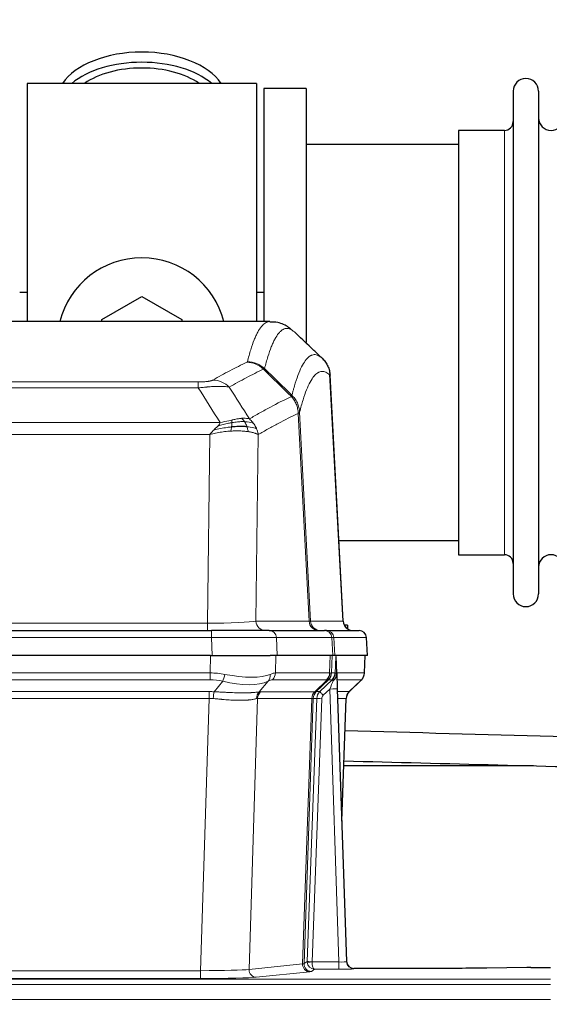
# Model space of a CAD drawing. Header units: inches. Extents: x 0 to 17820, y -10 to 12600.
# Tile 59 of 117: x 3451 to 3664, y 10421 to 10816. Entities that reach past the tile are written whole.
import ezdxf

# ---------------------------------------------------------------- set-up
doc = ezdxf.new("R2010")
doc.units = ezdxf.units.IN
doc.layers.add('1', color=7, linetype='Continuous', true_color=0xffffff)
doc.layers.add('254', color=7, linetype='Continuous', true_color=0xffffff)
doc.styles.add('latin_extended', font='simplex.shx')
doc.dimstyles.get("Standard").update_dxf_attribs({"dimtxt": 0.18, "dimasz": 0.18, "dimexe": 0.18, "dimexo": 0.0625, "dimgap": 0.09, "dimtad": 0, "dimtih": 1, "dimtoh": 1, "dimdec": 4, "dimzin": 0, "dimdsep": 46, "dimtxsty": 'Standard', "dimcen": 0.09, "dimadec": 0, "dimazin": 0, "dimtfac": 1, "dimtdec": 4, "dimtofl": 0, "dimtmove": 0, "dimatfit": 3, "dimfxl": 1, "dimtolj": 1, "dimtzin": 0, "dimarcsym": 0})

# ---------------------------------------------------------------- blocks, each defined once
blk = doc.blocks.new('_U3')
at = {"layer": '254', "color": 3, "linetype": 'Continuous', "lineweight": 13, "transparency": 16777216}
for p, q in [((3912.93, 9280.7), (3912.93, 11785.66)), ((3546.09, 9280.7), (3942.93, 9280.7)), ((3912.93, 9175.7), (3912.93, 8778.65)), ((5283.09, 8673.65), (3882.93, 8673.65))]:
    blk.add_line(p, q, dxfattribs=at)
at = {"layer": '254', "color": 3, "transparency": 16777216}
for points in [[(3930.43, 9175.7), (3895.43, 9175.7), (3912.93, 9280.7)], [(3895.43, 8778.65), (3930.43, 8778.65), (3912.93, 8673.65)]]:
    blk.add_solid(points, dxfattribs=at)
at = {"layer": 'Defpoints', "color": 0, "transparency": 16777216}
for p in [(3516.09, 9280.7), (3912.93, 8673.65), (5313.09, 8673.65)]:
    blk.add_point(p, dxfattribs=at)
at = {"layer": '254', "color": 2, "lineweight": 13, "transparency": 16777216, "insert": (3755.43, 11463.16), "char_height": 105, "attachment_point": 1, "rotation": 90, "style": 'latin_extended'}
blk.add_mtext('\\A1;607', dxfattribs=at)

msp = doc.modelspace()

# ---------------------------------------------------------------- linework, layer by layer
at = {"layer": '1', "color": 2, "linetype": 'Continuous', "lineweight": 25}
for p, q in [((3454.09, 10790.649), (3454.09, 10695.049)), ((3546.09, 10790.649), (3454.09, 10790.649)), ((3546.09, 10790.649), (3546.09, 10695.049)), ((3566.09, 10788.649), (3549.09, 10788.649)), ((3549.09, 10788.649), (3549.09, 10695.051)), ((3566.09, 10788.649), (3566.09, 10686.649)), ((3649.09, 10787.549), (3649.09, 10585.749)), ((3659.29, 10787.549), (3659.29, 10585.749)), ((3627.09, 10771.799), (3627.09, 10601.499)), ((3645.59, 10771.799), (3627.09, 10771.799)), ((3627.095, 10766.149), (3566.09, 10766.149)), ((3454.104, 10706.768), (3451.098, 10706.768)), ((3549.102, 10706.768), (3546.096, 10706.768)), ((3484.09, 10695.887), (3500.09, 10705.124)), ((3500.09, 10705.124), (3516.09, 10695.887)), ((3551.443, 10695.044), (3288.736, 10695.044)), ((3484.09, 10695.044), (3484.09, 10695.887)), ((3516.09, 10695.887), (3516.09, 10695.044)), ((3580.865, 10574.832), (3575.594, 10673.968)), ((3579.151, 10607.149), (3627.095, 10607.149)), ((3627.09, 10601.499), (3645.59, 10601.499)), ((3312.179, 10571.044), (3528, 10571.044)), ((3551.255, 10571.044), (3528, 10571.044)), ((3551.255, 10571.044), (3573.429, 10571.044)), ((3574.126, 10571.044), (3573.429, 10571.044)), ((3574.126, 10571.044), (3587.237, 10571.044)), ((3582.59, 10573.149), (3581.337, 10573.149)), ((3582.59, 10573.149), (3582.59, 10571.75)), ((3590.628, 10561.044), (3590.247, 10568.203)), ((3527.701, 10561.044), (3312.478, 10561.044)), ((3527.701, 10561.044), (3551.56, 10561.044)), ((3554.455, 10561.044), (3551.56, 10561.044)), ((3576.709, 10561.044), (3554.455, 10561.044)), ((3577.494, 10561.044), (3576.709, 10561.044)), ((3590.611, 10561.044), (3577.494, 10561.044)), ((3578.301, 10553.883), (3578.074, 10560.613)), ((3589.439, 10554.034), (3589.687, 10561.044)), ((3578.302, 10553.833), (3578.301, 10553.883)), ((3578.51, 10547.566), (3582.199, 10438.189)), ((3583.289, 10546.52), (3588.026, 10551.029)), ((3580.298, 10494.541), (3582.077, 10543.815)), ((3657.292, 10516.768), (3581.107, 10516.768)), ((3582.199, 10438.189), (3582.206, 10438.055)), ((3615.089, 10435.423), (3585.187, 10435.423)), ((3654.633, 10435.832), (3638.469, 10435.587)), ((3656.132, 10435.843), (3664.089, 10435.843))]:
    msp.add_line(p, q, dxfattribs=at)
at = {"layer": '1', "color": 110, "linetype": 'Continuous', "lineweight": 13}
for p, q in [((3645.59, 10771.799), (3645.59, 10601.499)), ((3317.418, 10670.837), (3522.761, 10670.837)), ((3522.761, 10668.421), (3522.761, 10670.837)), ((3580.853, 10574.835), (3575.605, 10673.53)), ((3522.761, 10668.421), (3317.418, 10668.421)), ((3567.206, 10574.835), (3562.854, 10658.227)), ((3563.41, 10658.703), (3567.787, 10574.835)), ((3308.687, 10654.59), (3531.492, 10654.59)), ((3527.379, 10649.692), (3312.8, 10649.692)), ((3526.411, 10574.009), (3527.379, 10649.692)), ((3546.811, 10649.682), (3545.854, 10574.835)), ((3313.768, 10574.009), (3526.411, 10574.009)), ((3526.411, 10571.044), (3526.411, 10574.009)), ((3528, 10571.044), (3528, 10568.201)), ((3545.854, 10574.835), (3567.206, 10574.835)), ((3567.787, 10574.835), (3580.853, 10574.835)), ((3528, 10568.201), (3312.179, 10568.201)), ((3528.293, 10561.044), (3528, 10568.201)), ((3554.162, 10568.201), (3554.455, 10561.044)), ((3576.336, 10568.201), (3554.162, 10568.201)), ((3576.709, 10561.044), (3576.336, 10568.201)), ((3577.12, 10568.201), (3577.494, 10561.044)), ((3590.231, 10568.201), (3577.12, 10568.201)), ((3590.611, 10561.044), (3590.231, 10568.201)), ((3527.51, 10554.05), (3527.701, 10561.044)), ((3553.883, 10561.044), (3553.692, 10554.05)), ((3575.44, 10554.05), (3575.683, 10561.044)), ((3576.468, 10561.044), (3576.225, 10554.05)), ((3589.423, 10554.05), (3589.671, 10561.044)), ((3312.669, 10554.05), (3527.51, 10554.05)), ((3527.51, 10551.312), (3312.669, 10551.312)), ((3527.51, 10551.312), (3527.51, 10554.05)), ((3574.257, 10551.312), (3552.51, 10551.312)), ((3553.692, 10554.05), (3575.44, 10554.05)), ((3569.477, 10546.504), (3574.423, 10551.3)), ((3574.969, 10551.3), (3570.077, 10546.556)), ((3571.514, 10546.562), (3576.441, 10551.312)), ((3576.441, 10551.312), (3575.007, 10551.312)), ((3576.225, 10554.05), (3577.686, 10554.05)), ((3578.295, 10554.05), (3589.423, 10554.05)), ((3588.205, 10551.312), (3578.385, 10551.312)), ((3529.081, 10546.485), (3532.534, 10550.754)), ((3550.733, 10550.754), (3547.24, 10546.436)), ((3575.512, 10547.569), (3572.902, 10545.054)), ((3579.206, 10438.028), (3575.512, 10547.569)), ((3583.297, 10546.539), (3588.11, 10551.12)), ((3313.011, 10546.562), (3527.168, 10546.562)), ((3527.168, 10543.824), (3313.011, 10543.824)), ((3523.694, 10434.538), (3527.168, 10543.824)), ((3527.168, 10543.824), (3527.168, 10546.562)), ((3546.561, 10543.783), (3543.103, 10435.007)), ((3568.295, 10543.783), (3546.561, 10543.783)), ((3547.743, 10546.504), (3569.477, 10546.504)), ((3564.588, 10437.254), (3568.301, 10543.783)), ((3568.884, 10543.827), (3565.174, 10437.368)), ((3566.402, 10438.265), (3570.294, 10543.827)), ((3572.291, 10543.686), (3568.4, 10438.124)), ((3570.294, 10543.827), (3568.884, 10543.827)), ((3570.102, 10546.562), (3571.514, 10546.562)), ((3578.544, 10546.562), (3583.284, 10546.562)), ((3582.066, 10543.827), (3578.636, 10543.827)), ((3580.293, 10494.714), (3582.066, 10543.827)), ((3543.103, 10435.007), (3564.588, 10437.254)), ((3565.174, 10437.368), (3566.402, 10438.265)), ((3568.401, 10438.028), (3579.206, 10438.028)), ((3579.206, 10438.028), (3579.206, 10435.134)), ((3316.485, 10434.538), (3523.694, 10434.538)), ((3523.694, 10434.538), (3523.694, 10431.435)), ((3567.497, 10434.137), (3546.012, 10431.89)), ((3569.364, 10435.134), (3568.17, 10434.262)), ((3579.206, 10435.134), (3569.364, 10435.134)), ((3585.187, 10435.423), (3585.197, 10435.291)), ((3176.089, 10431.069), (3664.089, 10431.069)), ((3176.089, 10429), (3664.089, 10429)), ((3523.694, 10431.435), (3316.485, 10431.435)), ((3176.089, 10422.974), (3664.089, 10422.974))]:
    msp.add_line(p, q, dxfattribs=at)
at = {"layer": '1', "color": 2, "linetype": 'Continuous', "lineweight": 25}
for centre, radius, start, end in [((3654.19, 10787.549), 5.1, 0, 180), ((3664.29, 10776.799), 5, 180, 0), ((3645.59, 10775.299), 3.5, 270, 0), ((3500.09, 10686.649), 34, 14.29875, 165.70125), ((3645.59, 10597.999), 3.5, 0, 90), ((3664.29, 10596.499), 5, 0, 180), ((3654.19, 10585.749), 5.1, 180, 0), ((3584.86, 10575.044), 4, 182.9487, 270), ((3587.251, 10568.044), 3, 3.83197, 90)]:
    msp.add_arc(centre, radius, start, end, dxfattribs=at)
for centre, major_axis, ratio, start_param, end_param in [((3500.09, 10783.719), (34, 0), 0.5735764, 0.3633693, 2.7782723), ((3500.09, 10779.623), (34, 0), 0.5735764, 0.6009523, 2.5406894), ((3500.09, 10779.623), (-30, 0), 0.5735764, 4.712389, 5.5877152), ((3500.09, 10779.623), (-30, 0), 0.5735764, 3.8370627, 4.712389), ((3578.51, 10547.74), (-0.227, 6.726), 0.0008736, 0.4374328, 1.5967123), ((3585.333, 10553.998), (3.174, -2.434), 0.9869112, 6.1322815, 6.2830018), ((3586.074, 10543.662), (-3.886, 0.947), 0.998973, 5.7186048, 6.4862172), ((3585.186, 10438.427), (-0.15, 3), 0.998739, 1.5545356, 3.0917055), ((3656.135, 10435.764), (-3, 0), 0.0262223, 4.7133912, 5.2365954)]:
    msp.add_ellipse(centre, major_axis=major_axis, ratio=ratio, start_param=start_param, end_param=end_param, dxfattribs=at)
at = {"layer": '1', "color": 110, "linetype": 'Continuous', "lineweight": 13}
for centre, major_axis, ratio, start_param, end_param in [((3542.269, 10668.827), (-4.281, 9.037), 0.9659395, 5.0815715, 5.8272089), ((3542.456, 10668.987), (-9.695, 2.45), 0.9931439, 4.2008878, 4.9582972), ((3528.608, 10661.681), (4.97, -8.677), 0.9635717, 1.8622888, 2.6052468), ((3526.491, 10575.044), (20.002, 0.052), 0.0517476, 4.708281, 6.0295934), ((3549.73, 10575.044), (0, 4), 0.9702957, 1.6231562, 3.1415927), ((3551.255, 10568.044), (0, -3), 0.9702957, 1.6231562, 3.1415927), ((3571.082, 10575.044), (0, -4), 0.9702957, 4.7647489, 6.2831853), ((3547.761, 10575.044), (-20.038, 0.208), 0.001459, 2.8976729, 3.1068244), ((3571.779, 10575.044), (0, -4), 0.9993908, 4.7647489, 6.2831853), ((3573.429, 10568.044), (0, -3), 0.9702957, 1.6231562, 3.1415927), ((3574.126, 10568.044), (0, -3), 0.9993908, 1.6231562, 3.1415927), ((3584.845, 10575.044), (0, -4), 0.9993908, 4.7647489, 6.2831853), ((3587.237, 10568.044), (0, -3), 0.9993908, 1.6231562, 3.1415927), ((3527.948, 10568.044), (27.018, 0.123), 0.0058026, 0.2445567, 1.5688664), ((3550.108, 10568.044), (27.029, 0.156), 0.000812, 0.0348973, 0.2440487), ((3526.861, 10531.19), (26.983, 1.545), 0.8452785, 1.2775604, 1.4983912), ((3526.861, 10528.312), (16.721, 16.271), 0.9721633, 0.5640914, 0.7849223), ((3532.534, 10553.631), (-0.881, -3.902), 0.2224052, 0.7930597, 1.5799958), ((3527.764, 10564.279), (-26.677, 8.186), 0.3267204, 1.882912, 2.7667489), ((3548.037, 10553.631), (1.736, -3.604), 0.8689501, 0.3464596, 1.1333957), ((3529.557, 10528.312), (23.46, 22.829), 0.1194803, 0.122173, 0.3430038), ((3526.861, 10531.19), (27.492, 22.639), 0.1155218, 0.1441436, 0.3649744), ((3549.813, 10554.19), (0, -4), 0.9702957, 0.7679449, 1.5358897), ((3571.561, 10554.19), (0, -4), 0.9702957, 0.7679449, 1.5358897), ((3551.126, 10528.312), (23.636, 22.829), 0.1185165, 0.0901185, 0.1220987), ((3571.727, 10554.178), (-0.603, -3.954), 0.9772749, 0.9153799, 1.6837369), ((3549.58, 10564.279), (-25.449, 12.923), 0.0600246, 2.9512599, 3.096611), ((3572.192, 10554.178), (1.703, -3.619), 0.9971774, 0.3287851, 1.0971421), ((3551.207, 10528.312), (23.81, 22.997), 0.0168485, 0.0174428, 0.0494228), ((3572.23, 10554.19), (0, -4), 0.9993908, 0.7679449, 1.5358897), ((3548.43, 10531.189), (27.661, 22.629), 0.117212, 0.1096857, 0.1416659), ((3549.58, 10564.279), (-26.658, 10.191), 0.0473724, 2.9456198, 3.0909709), ((3548.43, 10531.189), (27.808, 22.856), 0.0163197, 0.0204946, 0.0524747), ((3573.665, 10554.19), (3.533, 1.889), 0.9978056, 4.9883712, 5.1348716), ((3577.83, 10549.873), (1.388, -1.44), 0.0242285, 3.1658454, 3.9417885), ((3578.416, 10550.528), (1.583, -1.222), 0.0276319, 3.169255, 3.9405385), ((3579.684, 10553.98), (-1.999, 0.077), 0.1036431, 0.0350743, 0.8106069), ((3564.389, 10528.312), (23.826, 22.997), 0.016839, 6.1714068, 6.3006297), ((3585.428, 10554.19), (0, 4), 0.9993908, 3.9095375, 4.6774824), ((3527.764, 10564.279), (-25.873, 10.634), 0.4068526, 1.919368, 2.8032049), ((3575.512, 10547.639), (1.856, 4.567), 0.0053314, 4.6992705, 5.4949999), ((3575.512, 10547.465), (2.998, 0.101), 0.0348797, 6.2820091, 7.8528054), ((3526.379, 10522.562), (17.528, 16.98), 0.9676454, 0.7049963, 0.7848438), ((3526.379, 10519.684), (2.819, 24.028), 0.8253154, 0.0219437, 0.1017912), ((3529.081, 10543.608), (0.32, 3.987), 0.0824896, 0.7712526, 1.5399639), ((3549.936, 10543.559), (-0.926, 3.891), 0.9457602, 0.5436933, 1.3082514), ((3526.373, 10519.517), (20.559, 24.143), 0.1188179, 0.0965282, 0.1715462), ((3550.439, 10543.626), (0, 4), 0.9702957, 0.7679449, 1.5315264), ((3523.677, 10522.395), (24.592, 23.931), 0.1189226, 0.1216051, 0.196623), ((3572.173, 10543.626), (0, 4), 0.9702957, 0.7679449, 1.5315264), ((3572.179, 10543.626), (-0.019, 4), 0.9702844, 0.7633847, 1.5270253), ((3572.854, 10543.679), (-1.442, 3.731), 0.998056, 0.3995344, 1.1665625), ((3548.042, 10519.668), (20.849, 24.157), 0.0182438, 0.0122069, 0.0346604), ((3572.879, 10543.685), (0, 4), 0.9993908, 0.7679449, 1.5351916), ((3545.265, 10522.545), (24.848, 24.014), 0.0168509, 0.0174344, 0.0398876), ((3574.291, 10543.685), (2.83, 2.828), 0.9993905, 1.5533428, 2.3205896), ((3572.291, 10543.756), (1.999, -0.074), 0.0348758, 3.1764983, 4.7136745), ((3572.902, 10545.124), (1.388, -1.44), 0.0242285, 3.1658454, 4.7375178), ((3574.291, 10543.615), (1.703, 1.052), 0.998638, 1.7848012, 2.5520479), ((3586.061, 10543.685), (0, -4), 0.9993908, 3.9095375, 4.6767843), ((3561.193, 10519.668), (20.882, 24.158), 0.0154016, 6.2548756, 6.2989002), ((3558.416, 10522.545), (24.879, 24.014), 0.016827, 6.2565923, 6.3006169), ((3567.497, 10437.136), (0.312, -2.984), 0.969741, 4.5720353, 6.175756), ((3545.171, 10437.282), (20.016, 0.105), 0.0266879, 6.037898, 6.2472222), ((3568.17, 10437.261), (1.769, -2.423), 0.9990158, 4.0464368, 5.6519121), ((3569.4, 10438.159), (0.383, 2.976), 0.9995817, 1.663398, 1.7591635), ((3568.4, 10438.194), (1.999, -0.074), 0.0348758, 3.1764983, 4.7136745), ((3568.401, 10438.098), (-1.997, -0.118), 0.0348391, 0.0373692, 1.5687431), ((3569.364, 10438.133), (-0.98, 2.84), 0.9849493, 1.294853, 2.8045628), ((3569.4, 10438.089), (0.606, 0.798), 0.9977275, 2.1838952, 2.2796607), ((3569.364, 10438.133), (-0.028, 3), 0.3214645, 1.6026847, 3.1123946), ((3579.194, 10438.29), (-3.005, 0.103), 0.0869619, 1.577888, 3.1486843), ((3585.197, 10438.29), (-2.991, -0.235), 0.9996552, 0.0000105, 1.4923863), ((3523.688, 10435.036), (20.013, 0.095), 0.0248544, 4.7125895, 6.0379715), ((3546.012, 10434.889), (0.312, -2.984), 0.969741, 4.5720353, 6.175756), ((3545.171, 10434.283), (23.014, 0), 0.0261612, 6.0380559, 6.2473801), ((3579.194, 10435.291), (-6.003, 0), 0.0262109, 1.5728579, 3.1436542), ((3523.688, 10432.037), (-23.012, 0), 0.0261647, 1.5710736, 2.8964556)]:
    msp.add_ellipse(centre, major_axis=major_axis, ratio=ratio, start_param=start_param, end_param=end_param, dxfattribs=at)
for points, knots in [([(3542.456, 10678.923), (3542.894, 10680.662), (3543.784, 10683.858), (3544.705, 10686.493), (3545.407, 10688.258), (3545.643, 10688.811), (3546.119, 10689.847), (3546.359, 10690.33), (3547.084, 10691.673), (3547.575, 10692.428), (3548.199, 10693.195), (3548.324, 10693.34), (3548.575, 10693.611), (3548.954, 10693.992), (3549.336, 10694.294), (3550.107, 10694.791), (3550.72, 10695.015), (3551.343, 10695.044), (3551.436, 10695.044)], [0, 0, 0, 0, 0.1619138, 0.3238276, 0.3238276, 0.4047846, 0.4047846, 0.4857415, 0.4857415, 0.6476553, 0.6476553, 0.6881337, 0.6881337, 0.7286122, 0.8095691, 0.8095691, 0.9714829, 1, 1, 1, 1]), ([(3561.298, 10690.897), (3560.74, 10691.41), (3559.638, 10692.154), (3558.028, 10692.425), (3556.985, 10692.043), (3556.213, 10691.545), (3555.83, 10691.244), (3555.451, 10690.863), (3555.199, 10690.591), (3555.074, 10690.447), (3554.45, 10689.68), (3553.958, 10688.925), (3553.231, 10687.583), (3552.991, 10687.1), (3552.515, 10686.065), (3552.279, 10685.512), (3551.576, 10683.748), (3550.654, 10681.116), (3549.762, 10677.922), (3549.324, 10676.184)], [0, 0, 0, 0, 0.125, 0.25, 0.375, 0.375, 0.4375, 0.46875, 0.46875, 0.5, 0.5, 0.625, 0.625, 0.6875, 0.6875, 0.75, 0.75, 0.875, 1, 1, 1, 1]), ([(3560.321, 10665.469), (3560.377, 10665.692), (3560.433, 10665.912), (3560.545, 10666.349), (3560.713, 10666.996), (3561.109, 10668.459), (3561.452, 10669.631), (3562.145, 10671.865), (3563.086, 10674.552), (3564.544, 10677.71), (3565.548, 10679.232), (3566.122, 10679.925), (3566.186, 10679.999), (3566.314, 10680.144), (3566.507, 10680.354), (3566.958, 10680.797), (3567.35, 10681.094), (3567.678, 10681.296), (3567.744, 10681.335), (3567.876, 10681.406), (3568.074, 10681.507), (3568.539, 10681.694), (3568.942, 10681.772), (3569.754, 10681.819), (3570.851, 10681.589), (3571.979, 10680.775), (3572.55, 10680.221)], [0, 0, 0, 0, 0.015625, 0.015625, 0.03125, 0.0625, 0.125, 0.125, 0.25, 0.375, 0.5, 0.5, 0.515625, 0.515625, 0.53125, 0.5625, 0.625, 0.625, 0.640625, 0.640625, 0.65625, 0.6875, 0.75, 0.75, 0.875, 1, 1, 1, 1]), ([(3528.608, 10671.587), (3529.742, 10672.239), (3530.877, 10672.878), (3533.149, 10674.128), (3534.287, 10674.739), (3537.702, 10676.533), (3539.984, 10677.674), (3542.269, 10678.761)], [0, 0, 0, 0, 0.25, 0.25, 0.5, 0.5, 1, 1, 1, 1]), ([(3542.456, 10678.923), (3542.45, 10678.896), (3542.431, 10678.869), (3542.368, 10678.815), (3542.325, 10678.788), (3542.269, 10678.761)], [0, 0, 0, 0, 0.5, 0.5, 1, 1, 1, 1]), ([(3548.865, 10675.945), (3546.577, 10674.856), (3544.293, 10673.713), (3540.874, 10671.917), (3539.735, 10671.305), (3537.46, 10670.054), (3536.323, 10669.415), (3535.188, 10668.762)], [0, 0, 0, 0, 0.5, 0.5, 0.75, 0.75, 1, 1, 1, 1]), ([(3575.605, 10673.53), (3575.036, 10674.076), (3573.911, 10674.875), (3572.817, 10675.092), (3572.008, 10675.037), (3571.606, 10674.955), (3571.142, 10674.763), (3570.944, 10674.661), (3570.813, 10674.588), (3570.747, 10674.549), (3570.419, 10674.345), (3570.029, 10674.044), (3569.579, 10673.598), (3569.387, 10673.387), (3569.259, 10673.241), (3569.196, 10673.166), (3568.623, 10672.47), (3567.622, 10670.943), (3566.167, 10667.782), (3564.761, 10663.751), (3563.855, 10660.483), (3563.41, 10658.703)], [0, 0, 0, 0, 0.125, 0.25, 0.25, 0.3125, 0.34375, 0.359375, 0.359375, 0.375, 0.375, 0.4375, 0.46875, 0.484375, 0.484375, 0.5, 0.5, 0.625, 0.75, 0.875, 1, 1, 1, 1]), ([(3528.608, 10671.587), (3528.587, 10671.575), (3528.565, 10671.563), (3528.519, 10671.539), (3528.494, 10671.527), (3528.419, 10671.491), (3528.365, 10671.467), (3528.247, 10671.42), (3528.183, 10671.397), (3528.047, 10671.352), (3527.973, 10671.329), (3527.816, 10671.284), (3527.732, 10671.262), (3527.597, 10671.23), (3527.55, 10671.219), (3527.454, 10671.198), (3527.404, 10671.187), (3527.25, 10671.156), (3527.142, 10671.136), (3526.914, 10671.097), (3526.794, 10671.079), (3526.605, 10671.052), (3526.508, 10671.038), (3526.407, 10671.026), (3526.339, 10671.017), (3526.304, 10671.013), (3526.129, 10670.993), (3525.985, 10670.978), (3525.538, 10670.935), (3525.221, 10670.912), (3524.801, 10670.888), (3524.716, 10670.883), (3524.543, 10670.875), (3524.456, 10670.871), (3524.195, 10670.861), (3524.019, 10670.855), (3523.664, 10670.846), (3523.485, 10670.843), (3523.125, 10670.838), (3522.943, 10670.837), (3522.761, 10670.837)], [0, 0, 0, 0, 0.03125, 0.03125, 0.0625, 0.0625, 0.125, 0.125, 0.1875, 0.1875, 0.25, 0.25, 0.3125, 0.3125, 0.34375, 0.34375, 0.375, 0.375, 0.4375, 0.4375, 0.5, 0.5, 0.53125, 0.546875, 0.546875, 0.5625, 0.5625, 0.625, 0.625, 0.75, 0.75, 0.78125, 0.78125, 0.8125, 0.8125, 0.875, 0.875, 0.9375, 0.9375, 1, 1, 1, 1]), ([(3535.188, 10668.762), (3534.89, 10668.817), (3534.564, 10668.865), (3533.851, 10668.945), (3533.464, 10668.977), (3532.836, 10669.012), (3532.564, 10669.024), (3532.279, 10669.032), (3532.164, 10669.035), (3532.106, 10669.037), (3531.93, 10669.041), (3531.811, 10669.043), (3531.209, 10669.05), (3530.7, 10669.046), (3530.028, 10669.029), (3529.891, 10669.025), (3529.684, 10669.018), (3529.615, 10669.016), (3529.475, 10669.01), (3529.405, 10669.008), (3529.053, 10668.993), (3528.766, 10668.979), (3527.89, 10668.93), (3527.285, 10668.888), (3526.582, 10668.83), (3526.503, 10668.823), (3526.345, 10668.809), (3526.266, 10668.803), (3526.028, 10668.781), (3525.869, 10668.767), (3525.389, 10668.721), (3525.067, 10668.689), (3524.091, 10668.584), (3523.431, 10668.507), (3522.761, 10668.421)], [0, 0, 0, 0, 0.125, 0.125, 0.25, 0.25, 0.3125, 0.328125, 0.328125, 0.34375, 0.34375, 0.375, 0.375, 0.5, 0.5, 0.53125, 0.53125, 0.546875, 0.546875, 0.5625, 0.5625, 0.625, 0.625, 0.75, 0.75, 0.765625, 0.765625, 0.78125, 0.78125, 0.8125, 0.8125, 0.875, 0.875, 1, 1, 1, 1]), ([(3543.255, 10655.968), (3544.653, 10656.801), (3546.052, 10657.615), (3548.855, 10659.2), (3550.257, 10659.972), (3554.471, 10662.227), (3557.287, 10663.647), (3560.109, 10664.986)], [0, 0, 0, 0, 0.25, 0.25, 0.5, 0.5, 1, 1, 1, 1]), ([(3560.321, 10665.469), (3560.3, 10665.421), (3560.284, 10665.345), (3560.226, 10665.172), (3560.184, 10665.075), (3560.109, 10664.986)], [0, 0, 0, 0, 0.5, 0.5, 1, 1, 1, 1]), ([(3560.109, 10664.986), (3560.517, 10664.542), (3560.89, 10664.057), (3561.549, 10663.019), (3561.834, 10662.467), (3562.306, 10661.315), (3562.491, 10660.714), (3562.755, 10659.486), (3562.833, 10658.858), (3562.854, 10658.227)], [0, 0, 0, 0, 0.25, 0.25, 0.5, 0.5, 0.75, 0.75, 1, 1, 1, 1]), ([(3560.321, 10665.469), (3560.51, 10665.277), (3560.912, 10664.871), (3561.477, 10664.164), (3562.032, 10663.331), (3562.648, 10662.15), (3563.207, 10660.6), (3563.342, 10659.335), (3563.41, 10658.703)], [0, 0, 0, 0, 0.1064395, 0.2252974, 0.3565726, 0.5002636, 0.7501339, 1, 1, 1, 1]), ([(3562.854, 10658.227), (3560.168, 10656.951), (3557.488, 10655.602), (3553.478, 10653.465), (3552.142, 10652.735), (3549.475, 10651.236), (3548.142, 10650.468), (3546.811, 10649.682)], [0, 0, 0, 0, 0.5, 0.5, 0.75, 0.75, 1, 1, 1, 1]), ([(3563.41, 10658.703), (3563.403, 10658.685), (3563.377, 10658.614), (3563.27, 10658.503), (3563.077, 10658.369), (3562.923, 10658.271), (3562.854, 10658.227)], [0, 0, 0, 0, 0.1283244, 0.5000876, 0.7752121, 1, 1, 1, 1]), ([(3530.622, 10653.147), (3530.855, 10653.407), (3531.277, 10653.879), (3531.426, 10654.37), (3531.492, 10654.59)], [0, 0, 0, 0, 0.5515604, 1, 1, 1, 1]), ([(3536.26, 10654.501), (3535.803, 10654.423), (3535.339, 10654.335), (3533.468, 10653.945), (3532.032, 10653.569), (3530.622, 10653.147)], [0, 0, 0, 0, 0.25, 0.25, 1, 1, 1, 1]), ([(3536.11, 10655.534), (3535.75, 10655.453), (3535.383, 10655.37), (3533.889, 10655.036), (3532.713, 10654.779), (3531.492, 10654.59)], [0, 0, 0, 0, 0.25, 0.25, 1, 1, 1, 1]), ([(3536.092, 10652.759), (3536.104, 10652.836), (3536.115, 10652.914), (3536.16, 10653.224), (3536.189, 10653.455), (3536.233, 10653.9), (3536.248, 10654.113), (3536.258, 10654.375), (3536.26, 10654.439), (3536.26, 10654.501)], [0, 0, 0, 0, 0.125, 0.125, 0.5, 0.5, 0.875, 0.875, 1, 1, 1, 1]), ([(3540.079, 10656.229), (3539.93, 10656.216), (3539.779, 10656.201), (3539.164, 10656.13), (3538.685, 10656.055), (3537.691, 10655.874), (3537.176, 10655.767), (3536.469, 10655.613), (3536.29, 10655.574), (3536.11, 10655.534)], [0, 0, 0, 0, 0.125, 0.125, 0.5, 0.5, 0.875, 0.875, 1, 1, 1, 1]), ([(3536.26, 10654.501), (3536.262, 10654.625), (3536.26, 10654.741), (3536.247, 10655.006), (3536.231, 10655.143), (3536.183, 10655.372), (3536.151, 10655.465), (3536.11, 10655.534)], [0, 0, 0, 0, 0.25, 0.25, 0.625, 0.625, 1, 1, 1, 1]), ([(3541.304, 10654.907), (3541.118, 10654.913), (3540.929, 10654.917), (3540.157, 10654.919), (3539.547, 10654.894), (3538.277, 10654.79), (3537.618, 10654.712), (3536.716, 10654.577), (3536.489, 10654.54), (3536.26, 10654.501)], [0, 0, 0, 0, 0.125, 0.125, 0.5, 0.5, 0.875, 0.875, 1, 1, 1, 1]), ([(3543.255, 10655.968), (3542.562, 10656.192), (3541.796, 10656.286), (3540.669, 10656.271), (3540.378, 10656.255), (3540.079, 10656.229)], [0, 0, 0, 0, 0.75, 0.75, 1, 1, 1, 1]), ([(3541.304, 10654.907), (3541.205, 10655.057), (3541.104, 10655.198), (3540.847, 10655.527), (3540.69, 10655.701), (3540.379, 10656.001), (3540.226, 10656.128), (3540.079, 10656.229)], [0, 0, 0, 0, 0.25, 0.25, 0.625, 0.625, 1, 1, 1, 1]), ([(3544.962, 10654.161), (3544.263, 10654.492), (3543.393, 10654.717), (3542.032, 10654.868), (3541.675, 10654.894), (3541.304, 10654.907)], [0, 0, 0, 0, 0.75, 0.75, 1, 1, 1, 1]), ([(3542.29, 10652.844), (3542.259, 10652.935), (3542.226, 10653.026), (3542.092, 10653.389), (3541.979, 10653.662), (3541.73, 10654.187), (3541.593, 10654.44), (3541.402, 10654.755), (3541.353, 10654.832), (3541.304, 10654.907)], [0, 0, 0, 0, 0.125, 0.125, 0.5, 0.5, 0.875, 0.875, 1, 1, 1, 1]), ([(3544.962, 10654.161), (3544.839, 10654.327), (3544.711, 10654.49), (3544.379, 10654.887), (3544.168, 10655.117), (3543.726, 10655.557), (3543.495, 10655.768), (3543.255, 10655.968)], [0, 0, 0, 0, 0.25, 0.25, 0.625, 0.625, 1, 1, 1, 1]), ([(3546.172, 10652.02), (3546.133, 10652.115), (3546.093, 10652.209), (3545.925, 10652.581), (3545.786, 10652.856), (3545.483, 10653.393), (3545.319, 10653.654), (3545.083, 10653.994), (3545.023, 10654.078), (3544.962, 10654.161)], [0, 0, 0, 0, 0.125, 0.125, 0.5, 0.5, 0.875, 0.875, 1, 1, 1, 1]), ([(3527.379, 10649.692), (3527.502, 10649.872), (3527.778, 10650.277), (3528.311, 10650.888), (3528.724, 10651.302), (3528.95, 10651.528)], [0, 0, 0, 0, 0.2664231, 0.5992998, 1, 1, 1, 1]), ([(3535.777, 10651.108), (3535.37, 10651.079), (3534.564, 10651.021), (3533.331, 10650.886), (3532.107, 10650.717), (3530.894, 10650.513), (3529.7, 10650.274), (3528.529, 10650.005), (3527.76, 10649.795), (3527.379, 10649.692)], [0, 0, 0, 0, 0.1523218, 0.3014284, 0.4473536, 0.5901335, 0.7298066, 0.8664141, 1, 1, 1, 1]), ([(3528.95, 10651.528), (3529.16, 10651.73), (3529.453, 10652.012), (3529.9, 10652.425), (3530.253, 10652.764), (3530.506, 10653.026), (3530.622, 10653.147)], [0, 0, 0, 0, 0.3659786, 0.5111863, 0.7766492, 1, 1, 1, 1]), ([(3536.092, 10652.759), (3535.514, 10652.705), (3534.926, 10652.64), (3532.552, 10652.327), (3530.723, 10651.98), (3528.95, 10651.528)], [0, 0, 0, 0, 0.25, 0.25, 1, 1, 1, 1]), ([(3535.777, 10651.108), (3535.81, 10651.271), (3535.85, 10651.457), (3535.931, 10651.859), (3535.974, 10652.076), (3536.042, 10652.451), (3536.068, 10652.604), (3536.092, 10652.759)], [0, 0, 0, 0, 0.375, 0.375, 0.75, 0.75, 1, 1, 1, 1]), ([(3542.78, 10650.883), (3542.471, 10650.925), (3541.864, 10651.007), (3540.881, 10651.096), (3539.878, 10651.156), (3538.858, 10651.187), (3537.831, 10651.189), (3536.809, 10651.166), (3536.117, 10651.127), (3535.777, 10651.108)], [0, 0, 0, 0, 0.1580483, 0.3110147, 0.4589091, 0.6017421, 0.7395257, 0.8722733, 1, 1, 1, 1]), ([(3542.78, 10650.883), (3542.708, 10651.283), (3542.609, 10651.777), (3542.407, 10652.483), (3542.351, 10652.663), (3542.29, 10652.844)], [0, 0, 0, 0, 0.75, 0.75, 1, 1, 1, 1]), ([(3546.172, 10652.02), (3545.56, 10652.306), (3544.664, 10652.546), (3543.134, 10652.763), (3542.724, 10652.808), (3542.29, 10652.844)], [0, 0, 0, 0, 0.75, 0.75, 1, 1, 1, 1]), ([(3546.811, 10649.682), (3546.69, 10649.754), (3546.456, 10649.893), (3546.015, 10650.085), (3545.545, 10650.257), (3545.056, 10650.408), (3544.563, 10650.538), (3544.081, 10650.649), (3543.62, 10650.743), (3543.192, 10650.82), (3542.911, 10650.863), (3542.78, 10650.883)], [0, 0, 0, 0, 0.1527923, 0.2951653, 0.4271184, 0.5486511, 0.6597631, 0.7604539, 0.8507236, 0.9305721, 1, 1, 1, 1]), ([(3546.811, 10649.682), (3546.727, 10650.279), (3546.585, 10650.871), (3546.322, 10651.641), (3546.25, 10651.832), (3546.172, 10652.02)], [0, 0, 0, 0, 0.75, 0.75, 1, 1, 1, 1]), ([(3577.686, 10554.05), (3577.707, 10554.602), (3577.729, 10555.154), (3577.772, 10556.256), (3577.794, 10556.807), (3577.826, 10557.631), (3577.837, 10557.906), (3577.859, 10558.455), (3577.87, 10558.729), (3577.893, 10559.276), (3577.904, 10559.549), (3577.921, 10559.958), (3577.927, 10560.094), (3577.938, 10560.365), (3577.944, 10560.501), (3577.95, 10560.636)], [0, 0, 0, 0, 0.25, 0.25, 0.5, 0.5, 0.625, 0.625, 0.75, 0.75, 0.875, 0.875, 0.9375, 0.9375, 1, 1, 1, 1]), ([(3546.141, 10543.723), (3545.986, 10543.681), (3545.814, 10543.638), (3545.438, 10543.552), (3545.235, 10543.51), (3544.797, 10543.428), (3544.563, 10543.388), (3544.063, 10543.313), (3543.797, 10543.278), (3543.375, 10543.23), (3543.23, 10543.215), (3543.007, 10543.193), (3542.931, 10543.186), (3542.779, 10543.173), (3542.702, 10543.166), (3542.314, 10543.135), (3541.991, 10543.113), (3541.321, 10543.079), (3540.627, 10543.054), (3539.886, 10543.046), (3539.12, 10543.046), (3538.726, 10543.051), (3538.268, 10543.062), (3538.217, 10543.063), (3538.114, 10543.066), (3538.063, 10543.068), (3537.908, 10543.072), (3537.597, 10543.082), (3537.282, 10543.094), (3536.647, 10543.121), (3536.216, 10543.143), (3535.342, 10543.196), (3534.898, 10543.225), (3533.996, 10543.291), (3533.539, 10543.328), (3532.842, 10543.386), (3532.607, 10543.406), (3532.254, 10543.437), (3532.135, 10543.448), (3531.897, 10543.469), (3531.778, 10543.479), (3531.182, 10543.533), (3530.702, 10543.578), (3529.737, 10543.668), (3529.251, 10543.713), (3528.762, 10543.757)], [0, 0, 0, 0, 0.0625, 0.0625, 0.125, 0.125, 0.1875, 0.1875, 0.25, 0.25, 0.28125, 0.28125, 0.296875, 0.296875, 0.3125, 0.3125, 0.375, 0.375, 0.4375, 0.5, 0.5, 0.5625, 0.5625, 0.5703125, 0.5703125, 0.578125, 0.578125, 0.59375, 0.625, 0.625, 0.6875, 0.6875, 0.75, 0.75, 0.8125, 0.8125, 0.84375, 0.84375, 0.859375, 0.859375, 0.875, 0.875, 0.9375, 0.9375, 1, 1, 1, 1]), ([(3529.081, 10546.485), (3529.599, 10546.462), (3530.114, 10546.438), (3531.14, 10546.386), (3531.65, 10546.36), (3532.284, 10546.327), (3532.411, 10546.321), (3532.664, 10546.308), (3532.79, 10546.301), (3533.167, 10546.282), (3533.416, 10546.269), (3534.158, 10546.232), (3534.645, 10546.208), (3535.604, 10546.165), (3536.076, 10546.145), (3537.004, 10546.11), (3537.461, 10546.095), (3538.134, 10546.076), (3538.357, 10546.07), (3538.688, 10546.063), (3538.798, 10546.06), (3538.962, 10546.057), (3539.016, 10546.056), (3539.125, 10546.054), (3539.611, 10546.046), (3540.08, 10546.042), (3540.885, 10546.04), (3541.663, 10546.045), (3542.386, 10546.061), (3543.082, 10546.082), (3543.416, 10546.096), (3543.816, 10546.116), (3543.895, 10546.12), (3544.052, 10546.128), (3544.129, 10546.133), (3544.358, 10546.146), (3544.506, 10546.156), (3544.935, 10546.186), (3545.204, 10546.207), (3545.705, 10546.253), (3545.939, 10546.276), (3546.37, 10546.323), (3546.569, 10546.347), (3546.931, 10546.393), (3547.094, 10546.416), (3547.24, 10546.436)], [0, 0, 0, 0, 0.0625, 0.0625, 0.125, 0.125, 0.140625, 0.140625, 0.15625, 0.15625, 0.1875, 0.1875, 0.25, 0.25, 0.3125, 0.3125, 0.375, 0.375, 0.40625, 0.40625, 0.421875, 0.421875, 0.4296875, 0.4296875, 0.4375, 0.5, 0.5, 0.5625, 0.625, 0.625, 0.6875, 0.6875, 0.703125, 0.703125, 0.71875, 0.71875, 0.75, 0.75, 0.8125, 0.8125, 0.875, 0.875, 0.9375, 0.9375, 1, 1, 1, 1]), ([(3568.863, 10543.823), (3568.827, 10543.809), (3568.762, 10543.799), (3568.574, 10543.785), (3568.452, 10543.783), (3568.301, 10543.783)], [0, 0, 0, 0, 0.5, 0.5, 1, 1, 1, 1])]:
    msp.add_open_spline(points, degree=3, knots=knots, dxfattribs=at)
at = {"layer": '1', "color": 2, "linetype": 'Continuous', "lineweight": 25}
for points, knots in [([(3560.16, 10691.729), (3559.814, 10692.081), (3558.391, 10693.273), (3555.424, 10694.783), (3552.59, 10694.869), (3551.467, 10694.797)], [0, 0, 0, 0, 0.1889149, 0.7020037, 1, 1, 1, 1]), ([(3572.55, 10680.221), (3572.776, 10680.006), (3572.993, 10679.78), (3573.403, 10679.309), (3573.597, 10679.063), (3573.961, 10678.554), (3574.131, 10678.29), (3574.445, 10677.747), (3574.59, 10677.468), (3574.851, 10676.897), (3574.968, 10676.605), (3575.174, 10676.01), (3575.263, 10675.708), (3575.486, 10674.789), (3575.576, 10674.162), (3575.605, 10673.53)], [0, 0, 0, 0, 0.125, 0.125, 0.25, 0.25, 0.375, 0.375, 0.5, 0.5, 0.625, 0.625, 0.75, 0.75, 1, 1, 1, 1]), ([(3542.29, 10652.844), (3542.072, 10652.862), (3541.849, 10652.878), (3540.93, 10652.93), (3540.189, 10652.946), (3538.624, 10652.927), (3537.801, 10652.892), (3536.667, 10652.809), (3536.381, 10652.786), (3536.092, 10652.759)], [0, 0, 0, 0, 0.125, 0.125, 0.5, 0.5, 0.875, 0.875, 1, 1, 1, 1]), ([(3576.833, 10551.749), (3576.85, 10551.77), (3576.866, 10551.792), (3576.899, 10551.836), (3576.914, 10551.858), (3576.961, 10551.924), (3576.992, 10551.968), (3577.079, 10552.101), (3577.133, 10552.19), (3577.233, 10552.371), (3577.28, 10552.463), (3577.344, 10552.603), (3577.365, 10552.65), (3577.404, 10552.745), (3577.423, 10552.792), (3577.476, 10552.935), (3577.508, 10553.031), (3577.564, 10553.226), (3577.588, 10553.324), (3577.63, 10553.525), (3577.647, 10553.626), (3577.666, 10553.783), (3577.672, 10553.835), (3577.681, 10553.942), (3577.684, 10553.996), (3577.686, 10554.05)], [0, 0, 0, 0, 0.03125, 0.03125, 0.0625, 0.0625, 0.125, 0.125, 0.25, 0.25, 0.375, 0.375, 0.4375, 0.4375, 0.5, 0.5, 0.625, 0.625, 0.75, 0.75, 0.875, 0.875, 0.9375, 0.9375, 1, 1, 1, 1]), ([(3576.838, 10550.852), (3576.877, 10550.892), (3576.917, 10550.932), (3576.994, 10551.013), (3577.032, 10551.053), (3577.145, 10551.177), (3577.218, 10551.262), (3577.288, 10551.349)], [0, 0, 0, 0, 0.25, 0.25, 0.5, 0.5, 1, 1, 1, 1]), ([(3577.288, 10551.349), (3577.307, 10551.373), (3577.327, 10551.395), (3577.367, 10551.439), (3577.387, 10551.46), (3577.427, 10551.502), (3577.447, 10551.523), (3577.487, 10551.565), (3577.506, 10551.585), (3577.564, 10551.648), (3577.602, 10551.691), (3577.674, 10551.777), (3577.709, 10551.821), (3577.776, 10551.912), (3577.808, 10551.958), (3577.854, 10552.029), (3577.869, 10552.053), (3577.898, 10552.102), (3577.913, 10552.126), (3577.982, 10552.25), (3578.032, 10552.352), (3578.118, 10552.563), (3578.155, 10552.671), (3578.193, 10552.811), (3578.201, 10552.839), (3578.215, 10552.896), (3578.221, 10552.925), (3578.24, 10553.01), (3578.251, 10553.068), (3578.279, 10553.241), (3578.304, 10553.475), (3578.307, 10553.713), (3578.302, 10553.833)], [0, 0, 0, 0, 0.03125, 0.03125, 0.0625, 0.0625, 0.09375, 0.09375, 0.125, 0.125, 0.1875, 0.1875, 0.25, 0.25, 0.3125, 0.3125, 0.34375, 0.34375, 0.375, 0.375, 0.5, 0.5, 0.625, 0.625, 0.65625, 0.65625, 0.6875, 0.6875, 0.75, 0.75, 0.875, 1, 1, 1, 1]), ([(3588.507, 10551.564), (3588.564, 10551.632), (3588.692, 10551.815), (3588.942, 10552.196), (3589.247, 10552.879), (3589.452, 10553.53), (3589.421, 10553.942), (3589.415, 10553.997)], [0, 0, 0, 0, 0.2255282, 0.4356233, 0.6511466, 0.9537437, 1, 1, 1, 1]), ([(3581.133, 10518.762), (3622.341, 10517.683), (3678.342, 10516.216), (3734.343, 10514.75), (3749.136, 10514.362)], [0, 0, 0, 0, 0.7358491, 1, 1, 1, 1]), ([(3638.469, 10435.587), (3634.936, 10435.534), (3631.134, 10435.493), (3623.251, 10435.437), (3619.17, 10435.423), (3615.089, 10435.423)], [0, 0, 0, 0, 0.5, 0.5, 1, 1, 1, 1])]:
    msp.add_open_spline(points, degree=3, knots=knots, dxfattribs=at)
for points, degree in [([(3568.04, 10684.501), (3565.793, 10686.633), (3563.546, 10688.765), (3561.298, 10690.897)], 3), ([(3572.548, 10680.223), (3568.04, 10684.501)], 1), ([(3577.95, 10560.636), (3577.954, 10560.632), (3577.978, 10560.624), (3578.036, 10560.617), (3578.074, 10560.613)], 3), ([(3748.697, 10526.378), (3692.987, 10527.837), (3637.277, 10529.296), (3581.566, 10530.755)], 3)]:
    msp.add_open_spline(points, degree=degree, dxfattribs=at)
at = {"layer": '1', "color": 110, "linetype": 'Continuous', "lineweight": 13}
for points in [[(3549.324, 10676.184), (3549.283, 10676.156), (3549.166, 10676.088), (3548.978, 10675.996), (3548.865, 10675.945)], [(3560.109, 10664.986), (3556.362, 10668.639), (3552.614, 10672.292), (3548.865, 10675.945)], [(3549.324, 10676.184), (3552.99, 10672.613), (3556.656, 10669.041), (3560.321, 10665.469)], [(3531.492, 10654.59), (3528.599, 10659.205), (3525.689, 10663.815), (3522.761, 10668.421)], [(3535.188, 10668.762), (3537.892, 10664.501), (3540.581, 10660.236), (3543.255, 10655.968)], [(3569.482, 10546.504), (3569.646, 10546.51), (3569.908, 10546.524), (3570.042, 10546.545), (3570.077, 10546.556)]]:
    msp.add_open_spline(points, degree=3, dxfattribs=at)
for points, weights in [([(3568.301, 10543.783), (3568.298, 10543.783), (3568.295, 10543.783)], [0.50000001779, 0.49999998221, 0.50000001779]), ([(3569.477, 10546.504), (3569.48, 10546.504), (3569.482, 10546.504)], [0.499999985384, 0.500000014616, 0.499999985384])]:
    msp.add_rational_spline(points, weights, degree=2, dxfattribs=at)

# ---------------------------------------------------------------- dimensions: what is measured, and where the dimension line sits
at = {"layer": '254', "color": 2, "linetype": 'Continuous', "lineweight": 13}
dim = msp.add_linear_dim(base=(3912.933, 8673.649), p1=(3516.09, 9280.695), p2=(5313.09, 8673.649), angle=90, dimstyle='Standard', override={"dimscale": 30, "dimtxt": 3.5, "dimasz": 3.5, "dimexe": 1, "dimexo": 1, "dimgap": 1.75, "dimtad": 1, "dimtih": 0, "dimtoh": 0, "dimdec": 0, "dimlfac": 1, "dimzin": 8, "dimdsep": 46, "dimlunit": 2, "dimtxsty": 'latin_extended', "dimsah": 1, "dimse1": 0, "dimse2": 0, "dimsd1": 0, "dimsd2": 0, "dimclrd": 3, "dimclre": 3, "dimclrt": 2, "dimtol": 0, "dimtm": -0.1, "dimtfac": 0.714286, "dimtdec": 3, "dimtofl": 1, "dimtmove": 0, "dimtzin": 8, "dimlwd": 13, "dimlwe": 13}, dxfattribs=at)
dim.commit()
dim.dimension.update_dxf_attribs({"geometry": '_U3', "text_midpoint": (3912.933, 11598.164), "dimtype": 160})

doc.saveas('drawing.dxf')
